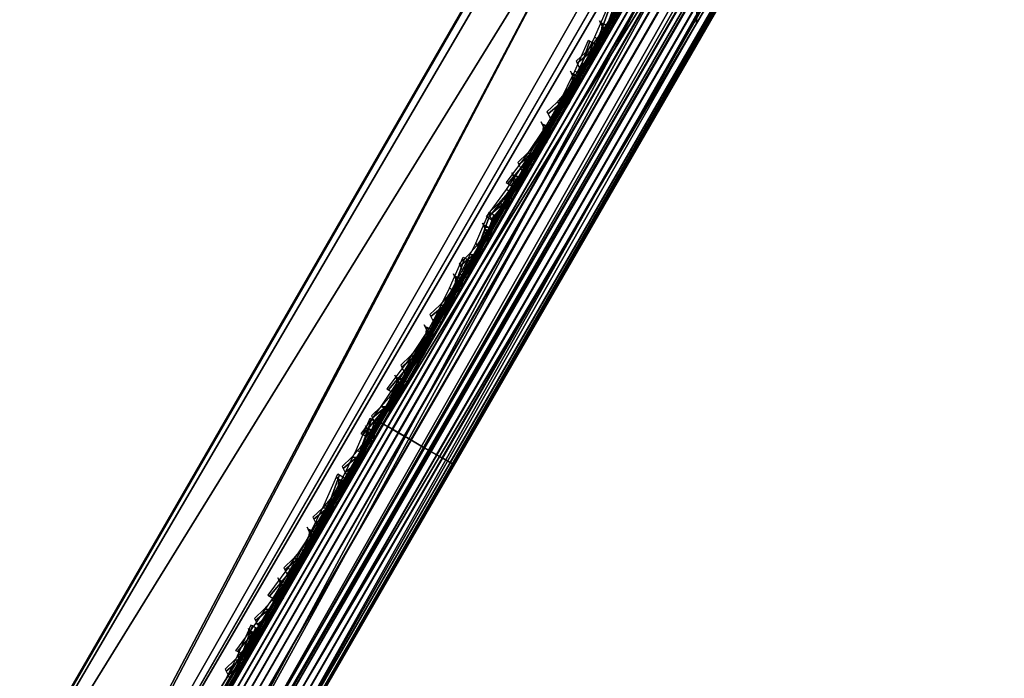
# Model space of a CAD drawing. Header units: inches. Extents: x 0 to 31.9, y -32.8 to 0.
# Tile 227 of 256: x 20.628 to 21.75, y -27.408 to -26.657. Entities that reach past the tile are written whole.
import ezdxf

# ---------------------------------------------------------------- set-up
doc = ezdxf.new("R2010")
doc.units = ezdxf.units.IN
doc.header["$LTSCALE"] = 0.03937
doc.header["$MEASUREMENT"] = 0
for name, color, linetype in [('A-FURN-3-ST', 151, 'Continuous'), ('A-FURN-3-ST-BK', 151, 'Continuous'), ('A-FURN-3-ST-SEAM', 250, 'Continuous'), ('A-FURN-3-STITCH', 15, 'Continuous')]:
    doc.layers.add(name, color=color, linetype=linetype)

msp = doc.modelspace()

# ---------------------------------------------------------------- meshes
at = {"layer": 'A-FURN-3-ST'}
mesh = msp.add_polyface(dxfattribs=at)
corners = [(31.6253, -8.9745, 5.25), (20.2954, -28.5985, 5.25), (31.5963, -8.9577, 5.125), (20.2664, -28.5818, 5.125), (31.5171, -8.912, 5.0335), (20.1871, -28.536, 5.0335), (31.4088, -8.8495, 5), (20.0789, -28.4735, 5), (31.362, -9.284, 17.9071), (31.217, -9.4316, 17.9665), (31.2963, -9.4773, 17.875), (31.3253, -9.4941, 17.75), (31.4052, -9.3314, 17.8091), (31.1088, -9.3691, 18), (20.3832, -27.9463, 18), (20.4915, -28.0088, 17.9665), (20.5707, -28.0545, 17.875), (20.5998, -28.0713, 17.75), (18.558, -27.6503, 5), (29.5031, -7.8023, 5), (17.0035, -26.8926, 5), (27.5626, -6.8213, 5), (15.4181, -26.2018, 5), (25.5894, -5.9075, 5), (13.8048, -25.5792, 5), (23.5861, -5.0621, 5), (21.5548, -4.2861, 5), (12.1664, -25.0258, 5), (19.4981, -3.5803, 5), (10.5059, -24.5427, 5), (17.4183, -2.9456, 5), (8.8263, -24.1308, 5), (15.318, -2.3829, 5), (20.1704, -28.815, 5.5002), (31.7503, -8.758, 16.9), (20.1747, -28.8074, 16.9007), (31.7503, -8.758, 5.5), (13.6372, -26.0409, 16.9008), (13.6503, -26.0056, 17.1854), (12.0303, -25.4585, 17.1854), (17.141, -26.599, 17.9626), (15.6511, -25.6394, 18), (15.5426, -25.9024, 17.9626), (14.013, -25.0071, 18), (13.9159, -25.2746, 17.9626), (13.8255, -25.5239, 17.8528), (15.4415, -26.1476, 17.8528), (13.7477, -25.738, 17.6781), (15.3545, -26.3581, 17.6781), (13.688, -25.9023, 17.4505), (15.2877, -26.5197, 17.4505), (12.3494, -24.4452, 18), (12.264, -24.7166, 17.9626), (12.1844, -24.9696, 17.8528), (12.1159, -25.1868, 17.6781), (13.6342, -26.0492, 5.5004), (12.0189, -25.4944, 16.9008), (15.3452, -26.3788, 5.0381), (13.7395, -25.7591, 5.0381), (12.0277, -25.4666, 5.3089), (13.6473, -26.0135, 5.3089), (15.2834, -26.5288, 5.1466), (13.6842, -25.9117, 5.1466), (18.8391, -27.1103, 18), (17.2608, -26.3409, 18), (29.2214, -8.3321, 18), (27.2995, -7.3605, 18), (25.3454, -6.4556, 18), (23.3613, -5.6184, 18), (21.3496, -4.8499, 18), (19.3127, -4.1509, 18), (10.6634, -23.9547, 18), (17.253, -3.5224, 18), (8.958, -23.5365, 18), (15.1728, -2.965, 18)]
mesh.append_faces([[corners[k] for k in face] for face in [(0, 1, 2), (2, 1, 3), (2, 3, 4), (4, 3, 5), (4, 5, 6), (6, 5, 7), (8, 9, 10), (11, 12, 10), (13, 14, 9), (9, 14, 15), (9, 15, 10), (10, 15, 16), (10, 16, 11), (11, 16, 17), (7, 18, 6), (6, 18, 19), (19, 18, 20), (19, 20, 21), (21, 20, 22), (21, 22, 23), (23, 22, 24), (23, 24, 25), (25, 24, 26), (26, 24, 27), (26, 27, 28), (28, 27, 29), (28, 29, 30), (30, 31, 32), (0, 33, 1), (34, 35, 36), (36, 35, 33), (36, 33, 0), (34, 11, 17), (34, 17, 35), (37, 38, 39), (40, 41, 42), (41, 43, 42), (42, 43, 44), (42, 44, 45, 46), (46, 45, 47, 48), (48, 47, 49, 50), (43, 51, 44), (44, 52, 53, 45), (45, 53, 54, 47), (55, 37, 56), (22, 57, 24), (24, 57, 58), (24, 58, 27), (55, 59, 60), (57, 61, 62, 58), (14, 13, 63), (63, 13, 64), (64, 13, 65), (64, 65, 66), (64, 66, 41), (41, 66, 67), (41, 67, 43), (43, 67, 68), (43, 68, 51), (51, 68, 69), (51, 69, 70), (51, 70, 71), (71, 70, 72), (73, 72, 74)]])
at = {"layer": 'A-FURN-3-ST-BK'}
mesh = msp.add_polyface(dxfattribs=at)
corners = [(22.1547, -25.2314, 18.0844), (22.0611, -25.2902, 18.0335), (22.0568, -25.1573, 18.0192), (21.9528, -25.2277, 18), (22.0098, -25.1285, 18.0133), (22.1102, -25.0644, 18.0578), (22.0637, -25.0345, 18.0524), (22.1576, -24.9817, 18.1199), (22.1117, -24.9507, 18.1153), (22.1968, -24.9134, 18.2022), (22.1513, -24.8817, 18.1986), (22.242, -25.0797, 18.1714), (22.2008, -25.1512, 18.1177), (22.1921, -24.8105, 18.6366), (22.2013, -24.7945, 18.5229), (20.6405, -23.9663, 18.6366), (20.648, -23.9512, 18.4537), (19.0568, -23.1839, 18.6366), (19.0638, -23.1685, 18.4537), (17.4435, -22.4645, 18.6366), (17.4499, -22.4489, 18.4537), (17.2556, -22.9073, 18), (17.326, -22.741, 18.0337), (18.8514, -23.6188, 18), (18.9284, -23.4555, 18.0337), (20.418, -24.3927, 18), (20.5013, -24.2325, 18.0337), (20.5735, -24.094, 18.1304), (20.6247, -23.9958, 18.277), (22.1803, -24.8311, 18.2979), (22.1973, -24.8014, 18.408), (18.995, -23.3142, 18.1304), (17.3869, -22.5971, 18.1304), (19.0422, -23.214, 18.277), (17.4302, -22.4952, 18.277), (15.6511, -25.6394, 18), (18.8166, -27.1508, 31.5464), (17.2403, -26.3824, 31.5464)]
mesh.append_faces([[corners[k] for k in face] for face in [(0, 1, 2), (2, 1, 3), (2, 3, 4), (2, 4, 5), (5, 4, 6), (5, 6, 7), (7, 6, 8), (7, 8, 9), (9, 8, 10), (7, 11, 12, 5), (5, 12, 0, 2), (13, 14, 15), (15, 14, 16), (15, 16, 17), (17, 16, 18), (17, 18, 19), (19, 18, 20), (21, 22, 23), (23, 22, 24), (23, 24, 25), (25, 24, 26), (25, 26, 4), (4, 26, 6), (6, 26, 27), (6, 27, 8), (8, 27, 10), (10, 27, 28), (10, 28, 29), (29, 28, 30), (30, 28, 16), (30, 16, 14), (4, 3, 25), (27, 26, 24, 31), (31, 24, 22, 32), (18, 16, 28, 33), (33, 28, 27, 31), (33, 31, 32, 34), (18, 33, 34, 20), (25, 35, 23), (36, 15, 17), (37, 17, 19)]])
mesh = msp.add_polyface(dxfattribs=at)
corners = [(20.2757, -28.1319, 17.9789), (20.3832, -27.9463, 18), (20.323, -28.1605, 17.9849), (20.2191, -28.34, 17.9219), (20.1724, -28.3104, 17.9163), (20.4219, -28.2327, 18.0506), (20.3118, -28.4231, 17.9837), (20.3476, -28.116, 31.8466), (20.4517, -28.076, 31.5374), (20.3588, -27.9857, 31.5464), (20.3023, -28.0837, 31.8491), (20.2677, -28.2546, 32.1263), (20.2222, -28.2227, 32.1297), (20.1664, -28.4304, 32.3766), (20.346, -28.3635, 32.0886), (20.4233, -28.2296, 31.8182), (18.8391, -27.1103, 18), (21.9528, -25.2277, 18), (17.2608, -26.3409, 18), (20.418, -24.3927, 18), (18.708, -27.3628, 17.9626), (18.33, -28.0854, 16.9008), (16.8116, -27.3035, 17.1854), (18.3483, -28.0525, 17.1854), (19.874, -28.8255, 17.3215), (18.3996, -27.9552, 17.4505), (19.925, -28.7375, 17.5116), (18.4805, -27.8002, 17.6781), (19.9935, -28.6191, 17.6781), (20.0771, -28.4749, 17.8148), (18.5857, -27.5982, 17.8528), (17.1407, -26.5989, 17.9626), (17.0288, -26.8393, 17.8528), (18.3259, -28.0934, 5.2498), (16.795, -27.3374, 16.9008), (18.3106, -28.1232, 5.1249), (16.7912, -27.3455, 5.2498), (16.9962, -26.9043, 32.4776), (18.5498, -27.6615, 32.4776), (18.6646, -27.4409, 32.2047), (17.1013, -26.6789, 32.2047), (18.7546, -27.2687, 31.8907), (17.1836, -26.503, 31.8907), (17.2403, -26.3824, 31.5464), (18.8166, -27.1508, 31.5464), (18.4141, -27.9229, 32.7002), (20.0001, -28.6081, 32.5957), (20.1206, -28.399, 32.3807), (20.6405, -23.9663, 18.6366), (19.0568, -23.1839, 18.6366)]
mesh.append_faces([[corners[k] for k in face] for face in [(0, 1, 2), (3, 4, 2), (2, 4, 0), (3, 2, 5, 6), (7, 8, 9), (7, 9, 10), (7, 10, 11), (11, 10, 12), (11, 12, 13), (11, 14, 15, 7), (1, 16, 17), (17, 16, 18), (17, 18, 19), (1, 0, 16), (16, 0, 20), (16, 20, 18), (21, 22, 23), (24, 23, 25), (26, 25, 27), (28, 27, 29), (29, 27, 30), (29, 30, 4), (4, 30, 20), (4, 20, 0), (31, 20, 30, 32), (21, 33, 34), (33, 35, 36), (37, 38, 39, 40), (40, 39, 41, 42), (43, 41, 44), (44, 41, 10), (44, 10, 9), (45, 46, 38), (46, 47, 38), (38, 47, 39), (47, 12, 39), (39, 12, 41), (12, 10, 41), (9, 48, 44), (44, 49, 43)]])
mesh = msp.add_polyface(dxfattribs=at)
corners = [(20.323, -28.1605, 17.9849), (20.3832, -27.9463, 18), (20.4915, -28.0088, 18.0335), (20.4219, -28.2327, 18.0506), (20.5707, -28.0545, 18.125), (20.4414, -28.2508, 18.0805), (20.4651, -28.2802, 18.1486), (20.4681, -28.2993, 18.2241), (20.5998, -28.0713, 18.25), (21.9528, -25.2277, 18), (22.0611, -25.2902, 18.0335), (22.1403, -25.336, 18.125), (22.1693, -25.3527, 18.25), (22.1736, -25.2504, 18.114), (22.1962, -25.2818, 18.1817), (22.225, -25.2562, 18.2762), (22.1547, -25.2314, 18.0844), (22.1921, -24.8105, 18.6366), (20.3588, -27.9857, 31.5464), (21.3207, -26.4308, 25.0899), (20.4517, -28.076, 31.5374), (21.3944, -26.5475, 25.0716), (20.4874, -28.1983, 31.5124), (21.4023, -26.5861, 25.0633), (21.3995, -26.6618, 25.0443), (22.3207, -25.0231, 18.6026), (22.2896, -25.1445, 18.5683), (20.4563, -28.3197, 31.4781), (22.285, -24.9008, 18.6276), (20.432, -28.2665, 31.8053), (20.4312, -28.3388, 31.7757), (20.4233, -28.2296, 31.8182), (20.3476, -28.116, 31.8466), (20.6405, -23.9663, 18.6366)]
mesh.append_faces([[corners[k] for k in face] for face in [(0, 1, 2), (0, 2, 3), (3, 2, 4), (3, 4, 5), (5, 4, 6), (7, 6, 8), (8, 6, 4), (1, 9, 2), (2, 9, 10), (2, 10, 4), (4, 10, 11), (4, 11, 8), (8, 11, 12), (13, 14, 11), (11, 14, 12), (12, 14, 15), (13, 11, 16), (16, 11, 10), (17, 18, 19), (19, 18, 20), (19, 20, 21), (21, 20, 22), (21, 22, 23), (23, 22, 24), (23, 24, 25), (25, 24, 26), (26, 24, 27), (27, 24, 22), (23, 25, 21), (21, 25, 28), (21, 28, 19), (19, 28, 17), (29, 30, 22), (22, 30, 27), (29, 22, 31), (31, 22, 20), (31, 20, 32), (27, 7, 8), (8, 12, 27), (27, 12, 26), (17, 33, 18)]])
at = {"layer": 'A-FURN-3-ST-SEAM'}
mesh = msp.add_polyface(dxfattribs=at)
corners = [(27.7013, -15.6576, 17.8505), (27.7166, -15.6665, 17.8515), (24.1415, -21.8588, 17.8515), (24.1262, -21.85, 17.8505), (20.5664, -28.0511, 17.8515), (20.551, -28.0423, 17.8505), (20.4797, -28.2013, 17.8354), (20.4644, -28.1923, 17.8344), (20.5084, -28.229, 17.8875), (20.5086, -28.2254, 17.8701), (20.5985, -28.0697, 17.8868), (20.5999, -28.0705, 17.9045), (24.1737, -21.8774, 17.8868), (24.175, -21.8782, 17.9045), (27.7488, -15.6851, 17.8868), (27.7502, -15.6859, 17.9045), (27.7306, -15.6746, 17.8588), (24.1555, -21.8669, 17.8588), (20.5804, -28.0592, 17.8588), (20.493, -28.2105, 17.8426), (27.6699, -15.6395, 17.9255), (27.6638, -15.636, 17.9), (24.0948, -21.8318, 17.9255), (24.0887, -21.8283, 17.9), (20.5196, -28.0242, 17.9255), (20.5135, -28.0206, 17.9), (20.4262, -28.186, 17.9082), (20.4225, -28.1783, 17.8831), (20.4351, -28.194, 17.9214), (20.5298, -28.03, 17.939), (24.1049, -21.8377, 17.939), (27.6801, -15.6454, 17.939), (20.448, -28.2031, 17.9294), (20.5434, -28.0379, 17.9472), (24.1185, -21.8456, 17.9472), (27.6937, -15.6532, 17.9472), (20.5026, -28.2293, 17.9044), (20.5957, -28.0681, 17.9217), (24.1708, -21.8757, 17.9217), (27.746, -15.6834, 17.9217), (20.4365, -28.1797, 17.8512), (20.427, -28.1774, 17.866), (20.5165, -28.0224, 17.8826), (20.5246, -28.027, 17.8675), (24.0917, -21.83, 17.8826), (24.0998, -21.8347, 17.8675), (27.6668, -15.6377, 17.8826), (27.6749, -15.6424, 17.8675), (27.7241, -15.6708, 17.9459), (24.1489, -21.8631, 17.9459), (20.5738, -28.0554, 17.9459), (20.4785, -28.2205, 17.9282), (27.737, -15.6782, 17.9362), (24.1618, -21.8705, 17.9362), (20.5867, -28.0629, 17.9362), (20.4923, -28.2264, 17.9187), (27.6868, -15.6493, 17.8563), (24.1117, -21.8416, 17.8563), (20.5366, -28.0339, 17.8563), (20.4494, -28.1849, 17.8401)]
mesh.append_faces([[corners[k] for k in face] for face in [(0, 1, 2, 3), (3, 2, 4, 5), (5, 4, 6, 7), (8, 9, 10, 11), (11, 10, 12, 13), (13, 12, 14, 15), (1, 16, 17, 2), (2, 17, 18, 4), (4, 18, 19, 6), (20, 21, 22), (22, 21, 23), (22, 23, 24), (24, 23, 25), (24, 25, 26), (26, 25, 27), (26, 28, 29, 24), (24, 29, 30, 22), (22, 30, 31, 20), (28, 32, 33, 29), (29, 33, 34, 30), (30, 34, 35, 31), (36, 8, 11, 37), (37, 11, 13, 38), (38, 13, 15, 39), (40, 41, 42, 43), (43, 42, 44, 45), (45, 44, 46, 47), (41, 27, 42), (42, 27, 25), (42, 25, 44), (44, 25, 23), (44, 23, 46), (46, 23, 21), (48, 35, 34, 49), (49, 34, 33, 50), (50, 33, 32, 51), (52, 48, 49, 53), (53, 49, 50, 54), (54, 50, 51, 55), (39, 52, 53, 38), (38, 53, 54, 37), (37, 54, 55, 36), (16, 14, 12, 17), (17, 12, 10, 18), (18, 10, 9, 19), (56, 0, 3, 57), (57, 3, 5, 58), (58, 5, 7, 59), (47, 56, 57, 45), (45, 57, 58, 43), (43, 58, 59, 40)]])
mesh = msp.add_polyface(dxfattribs=at)
corners = [(21.717, -26.0052, 22.9254), (21.7467, -26.0239, 22.9251), (22.3578, -24.9655, 18.6218), (22.328, -24.9469, 18.6222), (22.1635, -25.2319, 18.0644), (22.1937, -25.2497, 18.0657), (22.1433, -25.3369, 18.0541), (22.1129, -25.3194, 18.0528), (21.097, -27.1492, 18.0541), (21.0666, -27.1317, 18.0528), (21.1231, -27.1643, 18.0955), (21.1189, -27.1619, 18.0783), (22.1652, -25.3496, 18.0783), (22.1694, -25.352, 18.0955), (22.2129, -25.2671, 18.0892), (22.2151, -25.2728, 18.106), (22.364, -25.015, 18.6105), (22.3681, -24.9983, 18.6152), (21.757, -26.0566, 22.9185), (21.7529, -26.0734, 22.9138), (21.743, -26.0873, 22.9089), (22.3541, -25.0289, 18.6057), (22.2117, -25.2755, 18.1232), (22.1681, -25.3512, 18.1132), (21.1217, -27.1635, 18.1132), (21.0597, -27.1278, 18.1437), (21.0742, -27.1361, 18.1495), (22.1206, -25.3238, 18.1495), (22.1061, -25.3154, 18.1437), (22.1602, -25.2552, 18.1586), (22.1463, -25.2457, 18.153), (22.2775, -25.0186, 18.5973), (22.2891, -25.0318, 18.5957), (21.6781, -26.0902, 22.899), (21.6664, -26.077, 22.9006), (21.6599, -26.0607, 22.9037), (22.2709, -25.0024, 18.6004), (22.0942, -25.3085, 18.1325), (21.0478, -27.1209, 18.1325), (22.0831, -25.3021, 18.1), (21.0397, -27.1162, 18.1174), (22.0861, -25.3038, 18.1174), (22.2755, -24.9689, 18.6093), (22.2701, -24.9851, 18.6045), (21.6644, -26.0273, 22.9125), (21.659, -26.0435, 22.9078), (22.0892, -25.3056, 18.0745), (21.0367, -27.1145, 18.1), (22.1372, -25.2224, 18.0855), (22.2939, -24.9511, 18.6163), (21.6828, -26.0095, 22.9195), (21.6939, -26.0982, 22.8993), (22.305, -25.0398, 18.596), (22.1756, -25.2639, 18.1576), (22.1359, -25.3326, 18.1485), (21.0895, -27.145, 18.1485), (21.7114, -26.1002, 22.9013), (22.3225, -25.0418, 18.598), (22.1904, -25.2705, 18.1505), (22.1499, -25.3407, 18.1412), (21.1035, -27.153, 18.1412), (21.755, -26.0394, 22.9224), (22.366, -24.981, 18.6192), (22.2055, -25.259, 18.0751), (22.1562, -25.3444, 18.0638), (21.1099, -27.1567, 18.0638), (21.6994, -26.0042, 22.9232), (22.3105, -24.9458, 18.6199), (22.0993, -25.3115, 18.061), (21.0529, -27.1238, 18.061), (21.0428, -27.118, 18.0745)]
mesh.append_faces([[corners[k] for k in face] for face in [(0, 1, 2, 3), (4, 5, 6, 7), (7, 6, 8, 9), (10, 11, 12, 13), (13, 12, 14, 15), (16, 17, 18, 19), (19, 20, 21, 16), (15, 22, 23, 13), (13, 23, 24, 10), (25, 26, 27, 28), (28, 27, 29, 30), (31, 32, 33, 34), (34, 35, 36, 31), (28, 37, 38, 25), (39, 40, 41), (42, 43, 44), (44, 43, 45), (46, 47, 39), (46, 39, 48), (49, 42, 50), (50, 42, 44), (51, 33, 32, 52), (53, 29, 27, 54), (54, 27, 26, 55), (35, 45, 43, 36), (37, 41, 40, 38), (56, 51, 52, 57), (58, 53, 54, 59), (59, 54, 55, 60), (20, 56, 57, 21), (22, 58, 59, 23), (23, 59, 60, 24), (61, 18, 17, 62), (63, 14, 12, 64), (64, 12, 11, 65), (1, 61, 62, 2), (5, 63, 64, 6), (6, 64, 65, 8), (66, 0, 3, 67), (68, 7, 9, 69), (50, 66, 67, 49), (46, 68, 69, 70)]])
mesh = msp.add_polyface(dxfattribs=at)
corners = [(20.4948, -28.122, 31.532), (20.5246, -28.1407, 31.5316), (21.7467, -26.0239, 22.9251), (21.717, -26.0052, 22.9254), (21.0666, -27.1317, 18.0528), (21.097, -27.1492, 18.0541), (20.5738, -28.0554, 18.0541), (20.5434, -28.0379, 18.0528), (20.5999, -28.0705, 18.0955), (20.5957, -28.0681, 18.0783), (21.1189, -27.1619, 18.0783), (21.1231, -27.1643, 18.0955), (21.7529, -26.0734, 22.9138), (21.757, -26.0566, 22.9185), (20.5349, -28.1734, 31.525), (20.5308, -28.1902, 31.5203), (20.5209, -28.2041, 31.5155), (21.743, -26.0873, 22.9089), (21.1217, -27.1635, 18.1132), (20.5985, -28.0697, 18.1132), (20.5366, -28.0339, 18.1437), (20.551, -28.0423, 18.1495), (21.0742, -27.1361, 18.1495), (21.0597, -27.1278, 18.1437), (21.6664, -26.077, 22.9006), (21.6781, -26.0902, 22.899), (20.456, -28.207, 31.5055), (20.4443, -28.1938, 31.5071), (20.4377, -28.1775, 31.5102), (21.6599, -26.0607, 22.9037), (21.0478, -27.1209, 18.1325), (20.5246, -28.027, 18.1325), (20.4486, -28.1588, 18.1229), (20.4598, -28.1669, 18.1341), (20.5135, -28.0206, 18.1), (20.4414, -28.1525, 18.1079), (20.5165, -28.0224, 18.1174), (21.0367, -27.1145, 18.1), (21.0397, -27.1162, 18.1174), (22.0831, -25.3021, 18.1), (21.6644, -26.0273, 22.9125), (21.659, -26.0435, 22.9078), (20.4423, -28.1441, 31.5191), (20.4369, -28.1603, 31.5143), (20.5196, -28.0242, 18.0745), (20.4395, -28.1489, 18.0907), (21.0428, -27.118, 18.0745), (22.0892, -25.3056, 18.0745), (21.6828, -26.0095, 22.9195), (20.4607, -28.1263, 31.526), (20.4718, -28.215, 31.5058), (21.6939, -26.0982, 22.8993), (21.0895, -27.145, 18.1485), (20.5664, -28.0511, 18.1485), (20.4893, -28.217, 31.5078), (21.7114, -26.1002, 22.9013), (21.1035, -27.153, 18.1412), (20.5804, -28.0592, 18.1412), (20.5328, -28.1562, 31.529), (21.755, -26.0394, 22.9224), (21.1099, -27.1567, 18.0638), (20.5867, -28.0629, 18.0638), (20.4773, -28.121, 31.5297), (21.6994, -26.0042, 22.9232), (21.0529, -27.1238, 18.061), (20.5298, -28.03, 18.061), (20.4723, -28.1611, 18.0439), (20.4581, -28.1541, 18.052), (20.4472, -28.1497, 18.0654)]
mesh.append_faces([[corners[k] for k in face] for face in [(0, 1, 2, 3), (4, 5, 6, 7), (8, 9, 10, 11), (12, 13, 14, 15), (15, 16, 17, 12), (11, 18, 19, 8), (20, 21, 22, 23), (24, 25, 26, 27), (27, 28, 29, 24), (23, 30, 31, 20), (20, 31, 32, 33), (34, 35, 36), (34, 36, 37), (37, 36, 38), (37, 38, 39), (40, 41, 42), (42, 41, 43), (44, 45, 34), (44, 34, 46), (46, 34, 37), (46, 37, 47), (48, 40, 49), (49, 40, 42), (50, 26, 25, 51), (52, 22, 21, 53), (28, 43, 41, 29), (30, 38, 36, 31), (31, 36, 35, 32), (54, 50, 51, 55), (56, 52, 53, 57), (16, 54, 55, 17), (18, 56, 57, 19), (58, 14, 13, 59), (60, 10, 9, 61), (1, 58, 59, 2), (5, 60, 61, 6), (62, 0, 3, 63), (64, 4, 7, 65), (65, 7, 66, 67), (49, 62, 63, 48), (46, 64, 65, 44), (44, 65, 67, 68)]])
at = {"layer": 'A-FURN-3-STITCH'}
mesh = msp.add_polymesh((7, 4), dxfattribs=at)
for k, corner in enumerate([(21.3065, -26.6458, 17.9499), (21.3046, -26.6448, 17.9514), (21.3009, -26.6427, 17.9543), (21.299, -26.6416, 17.9558), (21.291, -26.6813, 17.9556), (21.2913, -26.6815, 17.9608), (21.2875, -26.6794, 17.9637), (21.2835, -26.677, 17.9615), (21.2738, -26.7162, 17.9588), (21.274, -26.7165, 17.964), (21.2703, -26.7144, 17.9669), (21.2663, -26.712, 17.9646), (21.255, -26.7505, 17.9594), (21.2553, -26.7508, 17.9646), (21.2515, -26.7487, 17.9675), (21.2475, -26.7463, 17.9652), (21.2347, -26.7839, 17.9575), (21.235, -26.7842, 17.9627), (21.2312, -26.7821, 17.9656), (21.2272, -26.7797, 17.9633), (21.2131, -26.8162, 17.953), (21.2134, -26.8164, 17.9582), (21.2096, -26.8143, 17.9611), (21.2056, -26.812, 17.9589), (21.1903, -26.8472, 17.9461), (21.1884, -26.8461, 17.9476), (21.1847, -26.844, 17.9505), (21.1828, -26.8429, 17.9519)]):
    mesh.set_mesh_vertex(divmod(k, 4), corner)
mesh = msp.add_polymesh((7, 4), dxfattribs=at)
for k, corner in enumerate([(21.2939, -26.6676, 25.6573), (21.2927, -26.6653, 25.6576), (21.2904, -26.6607, 25.6583), (21.2893, -26.6584, 25.6586), (21.2963, -26.6721, 25.696), (21.2991, -26.6679, 25.6972), (21.2968, -26.6633, 25.6979), (21.2917, -26.6628, 25.6974), (21.2959, -26.6779, 25.7347), (21.2988, -26.6737, 25.7359), (21.2965, -26.6691, 25.7366), (21.2913, -26.6686, 25.7361), (21.2928, -26.685, 25.773), (21.2956, -26.6808, 25.7742), (21.2933, -26.6762, 25.7749), (21.2882, -26.6758, 25.7744), (21.2869, -26.6934, 25.8108), (21.2898, -26.6892, 25.812), (21.2875, -26.6846, 25.8126), (21.2823, -26.6842, 25.8121), (21.2784, -26.7031, 25.8477), (21.2812, -26.6989, 25.8489), (21.2789, -26.6943, 25.8495), (21.2738, -26.6939, 25.849), (21.2672, -26.7139, 25.8836), (21.2661, -26.7116, 25.8839), (21.2638, -26.707, 25.8846), (21.2626, -26.7047, 25.8849)]):
    mesh.set_mesh_vertex(divmod(k, 4), corner)
mesh = msp.add_polymesh((7, 4), dxfattribs=at)
for k, corner in enumerate([(21.2765, -26.6806, 18.0468), (21.2783, -26.6817, 18.0483), (21.2821, -26.6838, 18.0512), (21.2839, -26.6849, 18.0526), (21.261, -26.716, 18.0404), (21.2651, -26.7183, 18.0382), (21.2688, -26.7205, 18.0411), (21.2685, -26.7203, 18.0463), (21.2438, -26.7509, 18.0366), (21.2479, -26.7532, 18.0343), (21.2516, -26.7554, 18.0372), (21.2513, -26.7552, 18.0424), (21.225, -26.7851, 18.0353), (21.2291, -26.7875, 18.033), (21.2328, -26.7896, 18.0359), (21.2325, -26.7895, 18.0411), (21.2047, -26.8186, 18.0365), (21.2088, -26.8209, 18.0343), (21.2125, -26.8231, 18.0372), (21.2122, -26.8229, 18.0424), (21.1831, -26.8509, 18.0403), (21.1872, -26.8532, 18.038), (21.1909, -26.8554, 18.0409), (21.1906, -26.8552, 18.0461), (21.1602, -26.882, 18.0466), (21.1621, -26.8831, 18.048), (21.1658, -26.8852, 18.0509), (21.1677, -26.8863, 18.0524)]):
    mesh.set_mesh_vertex(divmod(k, 4), corner)
mesh = msp.add_polymesh((7, 4), dxfattribs=at)
for k, corner in enumerate([(21.2606, -26.7253, 25.892), (21.2594, -26.723, 25.8923), (21.2571, -26.7184, 25.893), (21.256, -26.7161, 25.8933), (21.263, -26.7298, 25.9308), (21.2658, -26.7256, 25.932), (21.2635, -26.721, 25.9326), (21.2583, -26.7206, 25.9321), (21.2626, -26.7356, 25.9694), (21.2654, -26.7314, 25.9706), (21.2631, -26.7268, 25.9713), (21.258, -26.7264, 25.9708), (21.2595, -26.7428, 26.0078), (21.2623, -26.7386, 26.0089), (21.26, -26.7339, 26.0096), (21.2548, -26.7335, 26.0091), (21.2536, -26.7512, 26.0455), (21.2565, -26.747, 26.0467), (21.2541, -26.7424, 26.0474), (21.249, -26.7419, 26.0468), (21.2451, -26.7608, 26.0824), (21.2479, -26.7566, 26.0836), (21.2456, -26.752, 26.0843), (21.2404, -26.7516, 26.0837), (21.2339, -26.7716, 26.1183), (21.2328, -26.7693, 26.1186), (21.2305, -26.7647, 26.1193), (21.2293, -26.7624, 26.1196)]):
    mesh.set_mesh_vertex(divmod(k, 4), corner)
mesh = msp.add_polymesh((7, 4), dxfattribs=at)
for k, corner in enumerate([(21.2273, -26.7831, 26.1267), (21.2261, -26.7808, 26.1271), (21.2238, -26.7762, 26.1277), (21.2226, -26.7738, 26.1281), (21.2296, -26.7875, 26.1655), (21.2325, -26.7833, 26.1667), (21.2302, -26.7787, 26.1674), (21.225, -26.7783, 26.1668), (21.2293, -26.7933, 26.2042), (21.2321, -26.7892, 26.2054), (21.2298, -26.7845, 26.206), (21.2246, -26.7841, 26.2055), (21.2261, -26.8005, 26.2425), (21.229, -26.7963, 26.2437), (21.2267, -26.7917, 26.2443), (21.2215, -26.7912, 26.2438), (21.2203, -26.8089, 26.2802), (21.2231, -26.8047, 26.2814), (21.2208, -26.8001, 26.2821), (21.2156, -26.7997, 26.2816), (21.2117, -26.8185, 26.3171), (21.2146, -26.8144, 26.3183), (21.2123, -26.8097, 26.319), (21.2071, -26.8093, 26.3185), (21.2005, -26.8294, 26.353), (21.1994, -26.827, 26.3533), (21.1971, -26.8224, 26.354), (21.1959, -26.8201, 26.3543)]):
    mesh.set_mesh_vertex(divmod(k, 4), corner)
mesh = msp.add_polymesh((7, 4), dxfattribs=at)
for k, corner in enumerate([(21.1939, -26.8408, 26.3614), (21.1928, -26.8385, 26.3618), (21.1904, -26.8339, 26.3624), (21.1893, -26.8316, 26.3628), (21.1963, -26.8453, 26.4002), (21.1992, -26.8411, 26.4014), (21.1968, -26.8365, 26.4021), (21.1917, -26.836, 26.4016), (21.1959, -26.8511, 26.4389), (21.1988, -26.8469, 26.4401), (21.1965, -26.8423, 26.4408), (21.1913, -26.8418, 26.4402), (21.1928, -26.8582, 26.4772), (21.1956, -26.854, 26.4784), (21.1933, -26.8494, 26.4791), (21.1882, -26.849, 26.4785), (21.1869, -26.8666, 26.5149), (21.1898, -26.8624, 26.5161), (21.1875, -26.8578, 26.5168), (21.1823, -26.8574, 26.5163), (21.1784, -26.8763, 26.5519), (21.1813, -26.8721, 26.553), (21.1789, -26.8675, 26.5537), (21.1738, -26.867, 26.5532), (21.1672, -26.8871, 26.5877), (21.1661, -26.8848, 26.5881), (21.1638, -26.8801, 26.5887), (21.1626, -26.8779, 26.5891)]):
    mesh.set_mesh_vertex(divmod(k, 4), corner)
mesh = msp.add_polymesh((7, 4), dxfattribs=at)
for k, corner in enumerate([(21.1707, -26.881, 17.9499), (21.1688, -26.8799, 17.9514), (21.1651, -26.8778, 17.9543), (21.1632, -26.8768, 17.9558), (21.1552, -26.9164, 17.9556), (21.1555, -26.9167, 17.9608), (21.1517, -26.9146, 17.9637), (21.1477, -26.9122, 17.9615), (21.138, -26.9514, 17.9588), (21.1383, -26.9517, 17.964), (21.1345, -26.9495, 17.9669), (21.1305, -26.9472, 17.9646), (21.1192, -26.9857, 17.9594), (21.1195, -26.9859, 17.9646), (21.1157, -26.9838, 17.9675), (21.1117, -26.9814, 17.9652), (21.0989, -27.0191, 17.9575), (21.0992, -27.0193, 17.9627), (21.0955, -27.0172, 17.9656), (21.0914, -27.0148, 17.9633), (21.0773, -27.0513, 17.953), (21.0776, -27.0516, 17.9582), (21.0739, -27.0495, 17.9611), (21.0698, -27.0471, 17.9589), (21.0545, -27.0823, 17.9461), (21.0527, -27.0813, 17.9476), (21.0489, -27.0792, 17.9505), (21.047, -27.0781, 17.9519)]):
    mesh.set_mesh_vertex(divmod(k, 4), corner)
mesh = msp.add_polymesh((7, 4), dxfattribs=at)
for k, corner in enumerate([(21.1606, -26.8985, 26.5962), (21.1594, -26.8962, 26.5965), (21.1571, -26.8916, 26.5972), (21.156, -26.8893, 26.5975), (21.163, -26.903, 26.6349), (21.1658, -26.8988, 26.6361), (21.1635, -26.8942, 26.6368), (21.1583, -26.8938, 26.6363), (21.1626, -26.9088, 26.6736), (21.1654, -26.9046, 26.6748), (21.1631, -26.9, 26.6755), (21.158, -26.8996, 26.675), (21.1595, -26.9159, 26.7119), (21.1623, -26.9118, 26.7131), (21.16, -26.9071, 26.7138), (21.1548, -26.9067, 26.7133), (21.1536, -26.9244, 26.7497), (21.1565, -26.9202, 26.7509), (21.1542, -26.9156, 26.7515), (21.149, -26.9151, 26.751), (21.1451, -26.934, 26.7866), (21.1479, -26.9298, 26.7878), (21.1456, -26.9252, 26.7884), (21.1404, -26.9248, 26.7879), (21.1339, -26.9448, 26.8224), (21.1328, -26.9425, 26.8228), (21.1305, -26.9379, 26.8235), (21.1293, -26.9356, 26.8238)]):
    mesh.set_mesh_vertex(divmod(k, 4), corner)
mesh = msp.add_polymesh((7, 4), dxfattribs=at)
for k, corner in enumerate([(21.1338, -26.9278, 18.0468), (21.1356, -26.9288, 18.0483), (21.1394, -26.931, 18.0512), (21.1412, -26.9321, 18.0526), (21.1183, -26.9631, 18.0404), (21.1224, -26.9654, 18.0382), (21.1261, -26.9676, 18.0411), (21.1258, -26.9674, 18.0463), (21.1011, -26.998, 18.0366), (21.1052, -27.0004, 18.0343), (21.1089, -27.0025, 18.0372), (21.1086, -27.0023, 18.0424), (21.0823, -27.0323, 18.0353), (21.0864, -27.0346, 18.033), (21.0901, -27.0368, 18.0359), (21.0898, -27.0366, 18.0411), (21.0621, -27.0657, 18.0365), (21.0661, -27.068, 18.0343), (21.0699, -27.0702, 18.0372), (21.0695, -27.07, 18.0424), (21.0404, -27.098, 18.0403), (21.0445, -27.1004, 18.038), (21.0482, -27.1025, 18.0409), (21.0479, -27.1023, 18.0461), (21.0175, -27.1291, 18.0466), (21.0194, -27.1302, 18.048), (21.0232, -27.1324, 18.0509), (21.025, -27.1334, 18.0524)]):
    mesh.set_mesh_vertex(divmod(k, 4), corner)
mesh = msp.add_polymesh((7, 4), dxfattribs=at)
for k, corner in enumerate([(21.1273, -26.9563, 26.8309), (21.1261, -26.954, 26.8312), (21.1238, -26.9494, 26.8319), (21.1227, -26.947, 26.8322), (21.1296, -26.9607, 26.8697), (21.1325, -26.9565, 26.8709), (21.1302, -26.9519, 26.8715), (21.125, -26.9515, 26.871), (21.1293, -26.9665, 26.9083), (21.1321, -26.9623, 26.9095), (21.1298, -26.9577, 26.9102), (21.1246, -26.9573, 26.9097), (21.1261, -26.9737, 26.9466), (21.129, -26.9695, 26.9478), (21.1267, -26.9649, 26.9485), (21.1215, -26.9644, 26.948), (21.1203, -26.9821, 26.9844), (21.1231, -26.9779, 26.9856), (21.1208, -26.9733, 26.9862), (21.1157, -26.9729, 26.9857), (21.1117, -26.9917, 27.0213), (21.1146, -26.9875, 27.0225), (21.1123, -26.9829, 27.0232), (21.1071, -26.9825, 27.0226), (21.1006, -27.0026, 27.0572), (21.0994, -27.0002, 27.0575), (21.0971, -26.9956, 27.0582), (21.0959, -26.9933, 27.0585)]):
    mesh.set_mesh_vertex(divmod(k, 4), corner)
mesh = msp.add_polymesh((7, 4), dxfattribs=at)
for k, corner in enumerate([(21.0939, -27.014, 27.0656), (21.0928, -27.0117, 27.0659), (21.0905, -27.0071, 27.0666), (21.0893, -27.0048, 27.067), (21.0963, -27.0185, 27.1044), (21.0992, -27.0143, 27.1056), (21.0969, -27.0096, 27.1063), (21.0917, -27.0092, 27.1057), (21.0959, -27.0243, 27.1431), (21.0988, -27.0201, 27.1442), (21.0965, -27.0155, 27.1449), (21.0913, -27.015, 27.1444), (21.0928, -27.0314, 27.1814), (21.0957, -27.0272, 27.1826), (21.0933, -27.0226, 27.1832), (21.0882, -27.0222, 27.1827), (21.087, -27.0398, 27.2191), (21.0898, -27.0356, 27.2203), (21.0875, -27.031, 27.221), (21.0823, -27.0306, 27.2204), (21.0784, -27.0495, 27.256), (21.0813, -27.0453, 27.2572), (21.0789, -27.0407, 27.2579), (21.0738, -27.0402, 27.2574), (21.0672, -27.0603, 27.2919), (21.0661, -27.058, 27.2922), (21.0638, -27.0533, 27.2929), (21.0626, -27.0511, 27.2932)]):
    mesh.set_mesh_vertex(divmod(k, 4), corner)
mesh = msp.add_polymesh((7, 4), dxfattribs=at)
for k, corner in enumerate([(21.0606, -27.0717, 27.3003), (21.0594, -27.0694, 27.3007), (21.0571, -27.0648, 27.3013), (21.056, -27.0625, 27.3017), (21.063, -27.0762, 27.3391), (21.0658, -27.072, 27.3403), (21.0635, -27.0674, 27.341), (21.0584, -27.0669, 27.3405), (21.0626, -27.082, 27.3778), (21.0655, -27.0778, 27.379), (21.0631, -27.0732, 27.3796), (21.058, -27.0728, 27.3791), (21.0595, -27.0891, 27.4161), (21.0623, -27.0849, 27.4173), (21.06, -27.0803, 27.418), (21.0548, -27.0799, 27.4174), (21.0536, -27.0976, 27.4538), (21.0565, -27.0934, 27.455), (21.0542, -27.0887, 27.4557), (21.049, -27.0883, 27.4552), (21.0451, -27.1072, 27.4907), (21.0479, -27.103, 27.4919), (21.0456, -27.0984, 27.4926), (21.0405, -27.098, 27.4921), (21.0339, -27.118, 27.5266), (21.0328, -27.1157, 27.527), (21.0305, -27.1111, 27.5276), (21.0293, -27.1088, 27.528)]):
    mesh.set_mesh_vertex(divmod(k, 4), corner)
mesh = msp.add_polymesh((7, 4), dxfattribs=at)
for k, corner in enumerate([(21.035, -27.1161, 17.9499), (21.0331, -27.1151, 17.9514), (21.0293, -27.113, 17.9543), (21.0275, -27.1119, 17.9558), (21.0195, -27.1516, 17.9556), (21.0197, -27.1518, 17.9608), (21.016, -27.1497, 17.9637), (21.0119, -27.1474, 17.9615), (21.0022, -27.1865, 17.9588), (21.0025, -27.1868, 17.964), (20.9988, -27.1847, 17.9669), (20.9947, -27.1823, 17.9646), (20.9834, -27.2208, 17.9594), (20.9837, -27.2211, 17.9646), (20.98, -27.219, 17.9675), (20.9759, -27.2166, 17.9652), (20.9632, -27.2542, 17.9575), (20.9635, -27.2545, 17.9627), (20.9597, -27.2524, 17.9656), (20.9557, -27.25, 17.9633), (20.9416, -27.2865, 17.953), (20.9418, -27.2868, 17.9582), (20.9381, -27.2846, 17.9611), (20.934, -27.2823, 17.9589), (20.9187, -27.3175, 17.9461), (20.9169, -27.3164, 17.9476), (20.9131, -27.3143, 17.9505), (20.9112, -27.3132, 17.9519)]):
    mesh.set_mesh_vertex(divmod(k, 4), corner)
mesh = msp.add_polymesh((7, 4), dxfattribs=at)
for k, corner in enumerate([(21.0273, -27.1295, 27.5351), (21.0261, -27.1272, 27.5354), (21.0238, -27.1225, 27.5361), (21.0227, -27.1202, 27.5364), (21.0297, -27.1339, 27.5738), (21.0325, -27.1297, 27.575), (21.0302, -27.1251, 27.5757), (21.025, -27.1247, 27.5752), (21.0293, -27.1397, 27.6125), (21.0321, -27.1355, 27.6137), (21.0298, -27.1309, 27.6144), (21.0246, -27.1305, 27.6138), (21.0261, -27.1469, 27.6508), (21.029, -27.1427, 27.652), (21.0267, -27.1381, 27.6527), (21.0215, -27.1376, 27.6522), (21.0203, -27.1553, 27.6886), (21.0231, -27.1511, 27.6897), (21.0208, -27.1465, 27.6904), (21.0157, -27.146, 27.6899), (21.0117, -27.1649, 27.7255), (21.0146, -27.1607, 27.7267), (21.0123, -27.1561, 27.7273), (21.0071, -27.1557, 27.7268), (21.0006, -27.1757, 27.7613), (20.9995, -27.1734, 27.7617), (20.9971, -27.1688, 27.7624), (20.9959, -27.1665, 27.7627)]):
    mesh.set_mesh_vertex(divmod(k, 4), corner)
mesh = msp.add_polymesh((7, 4), dxfattribs=at)
for k, corner in enumerate([(20.9911, -27.1749, 18.0468), (20.9929, -27.176, 18.0483), (20.9967, -27.1781, 18.0512), (20.9986, -27.1792, 18.0526), (20.9756, -27.2102, 18.0404), (20.9797, -27.2126, 18.0382), (20.9834, -27.2147, 18.0411), (20.9831, -27.2146, 18.0463), (20.9584, -27.2452, 18.0366), (20.9625, -27.2475, 18.0343), (20.9662, -27.2497, 18.0372), (20.9659, -27.2495, 18.0424), (20.9397, -27.2794, 18.0353), (20.9437, -27.2818, 18.033), (20.9474, -27.2839, 18.0359), (20.9471, -27.2837, 18.0411), (20.9194, -27.3128, 18.0365), (20.9234, -27.3152, 18.0343), (20.9272, -27.3173, 18.0372), (20.9268, -27.3171, 18.0424), (20.8977, -27.3452, 18.0403), (20.9018, -27.3475, 18.038), (20.9055, -27.3497, 18.0409), (20.9052, -27.3495, 18.0461), (20.8748, -27.3763, 18.0466), (20.8767, -27.3773, 18.048), (20.8805, -27.3795, 18.0509), (20.8823, -27.3806, 18.0524)]):
    mesh.set_mesh_vertex(divmod(k, 4), corner)
mesh = msp.add_polymesh((7, 4), dxfattribs=at)
for k, corner in enumerate([(20.994, -27.1872, 27.7698), (20.9928, -27.1849, 27.7701), (20.9905, -27.1803, 27.7708), (20.9893, -27.178, 27.7711), (20.9963, -27.1916, 27.8086), (20.9992, -27.1875, 27.8098), (20.9969, -27.1828, 27.8104), (20.9917, -27.1824, 27.8099), (20.9959, -27.1975, 27.8472), (20.9988, -27.1933, 27.8484), (20.9965, -27.1886, 27.8491), (20.9913, -27.1882, 27.8486), (20.9928, -27.2046, 27.8855), (20.9957, -27.2004, 27.8867), (20.9934, -27.1958, 27.8874), (20.9882, -27.1954, 27.8869), (20.987, -27.213, 27.9233), (20.9898, -27.2088, 27.9245), (20.9875, -27.2042, 27.9251), (20.9823, -27.2038, 27.9246), (20.9784, -27.2227, 27.9602), (20.9813, -27.2185, 27.9614), (20.979, -27.2139, 27.9621), (20.9738, -27.2134, 27.9615), (20.9672, -27.2335, 27.9961), (20.9661, -27.2311, 27.9964), (20.9638, -27.2265, 27.9971), (20.9626, -27.2242, 27.9974)]):
    mesh.set_mesh_vertex(divmod(k, 4), corner)
mesh = msp.add_polymesh((7, 4), dxfattribs=at)
for k, corner in enumerate([(20.9606, -27.2449, 28.0045), (20.9594, -27.2426, 28.0048), (20.9571, -27.238, 28.0055), (20.956, -27.2357, 28.0059), (20.963, -27.2494, 28.0433), (20.9658, -27.2452, 28.0445), (20.9635, -27.2406, 28.0452), (20.9584, -27.2401, 28.0446), (20.9626, -27.2552, 28.0819), (20.9655, -27.251, 28.0831), (20.9631, -27.2464, 28.0838), (20.958, -27.246, 28.0833), (20.9595, -27.2623, 28.1203), (20.9623, -27.2581, 28.1215), (20.96, -27.2535, 28.1221), (20.9549, -27.2531, 28.1216), (20.9536, -27.2707, 28.158), (20.9565, -27.2666, 28.1592), (20.9542, -27.2619, 28.1599), (20.949, -27.2615, 28.1593), (20.9451, -27.2804, 28.1949), (20.9479, -27.2762, 28.1961), (20.9456, -27.2716, 28.1968), (20.9405, -27.2712, 28.1963), (20.9339, -27.2912, 28.2308), (20.9328, -27.2889, 28.2311), (20.9305, -27.2843, 28.2318), (20.9293, -27.282, 28.2321)]):
    mesh.set_mesh_vertex(divmod(k, 4), corner)
mesh = msp.add_polymesh((7, 4), dxfattribs=at)
for k, corner in enumerate([(20.9273, -27.3027, 28.2392), (20.9261, -27.3004, 28.2396), (20.9238, -27.2957, 28.2402), (20.9227, -27.2934, 28.2406), (20.9297, -27.3071, 28.278), (20.9325, -27.3029, 28.2792), (20.9302, -27.2983, 28.2799), (20.925, -27.2979, 28.2794), (20.9293, -27.3129, 28.3167), (20.9321, -27.3087, 28.3179), (20.9298, -27.3041, 28.3185), (20.9247, -27.3037, 28.318), (20.9262, -27.3201, 28.355), (20.929, -27.3159, 28.3562), (20.9267, -27.3112, 28.3569), (20.9215, -27.3108, 28.3563), (20.9203, -27.3285, 28.3927), (20.9231, -27.3243, 28.3939), (20.9208, -27.3197, 28.3946), (20.9157, -27.3192, 28.3941), (20.9118, -27.3381, 28.4296), (20.9146, -27.3339, 28.4308), (20.9123, -27.3293, 28.4315), (20.9071, -27.3289, 28.431), (20.9006, -27.3489, 28.4655), (20.8995, -27.3466, 28.4659), (20.8971, -27.342, 28.4665), (20.8959, -27.3397, 28.4669)]):
    mesh.set_mesh_vertex(divmod(k, 4), corner)
mesh = msp.add_polymesh((7, 4), dxfattribs=at)
for k, corner in enumerate([(20.8992, -27.3513, 17.9499), (20.8973, -27.3502, 17.9514), (20.8936, -27.3481, 17.9543), (20.8917, -27.3471, 17.9558), (20.8837, -27.3867, 17.9556), (20.884, -27.387, 17.9608), (20.8802, -27.3849, 17.9637), (20.8762, -27.3825, 17.9615), (20.8665, -27.4217, 17.9588), (20.8668, -27.422, 17.964), (20.863, -27.4198, 17.9669), (20.859, -27.4175, 17.9646), (20.8477, -27.456, 17.9594), (20.848, -27.4562, 17.9646), (20.8442, -27.4541, 17.9675), (20.8402, -27.4517, 17.9652), (20.8274, -27.4894, 17.9575), (20.8277, -27.4896, 17.9627), (20.8239, -27.4875, 17.9656), (20.8199, -27.4851, 17.9633), (20.8058, -27.5216, 17.953), (20.8061, -27.5219, 17.9582), (20.8023, -27.5198, 17.9611), (20.7983, -27.5174, 17.9589), (20.783, -27.5526, 17.9461), (20.7811, -27.5516, 17.9476), (20.7774, -27.5495, 17.9505), (20.7755, -27.5484, 17.9519)]):
    mesh.set_mesh_vertex(divmod(k, 4), corner)
mesh = msp.add_polymesh((7, 4), dxfattribs=at)
for k, corner in enumerate([(20.894, -27.3604, 28.474), (20.8928, -27.3581, 28.4743), (20.8905, -27.3535, 28.475), (20.8893, -27.3511, 28.4753), (20.8963, -27.3648, 28.5127), (20.8992, -27.3606, 28.5139), (20.8969, -27.356, 28.5146), (20.8917, -27.3556, 28.5141), (20.8959, -27.3706, 28.5514), (20.8988, -27.3665, 28.5526), (20.8965, -27.3618, 28.5533), (20.8913, -27.3614, 28.5527), (20.8928, -27.3778, 28.5897), (20.8957, -27.3736, 28.5909), (20.8934, -27.369, 28.5916), (20.8882, -27.3686, 28.5911), (20.887, -27.3862, 28.6274), (20.8898, -27.382, 28.6286), (20.8875, -27.3774, 28.6293), (20.8823, -27.377, 28.6288), (20.8784, -27.3959, 28.6644), (20.8813, -27.3917, 28.6656), (20.879, -27.387, 28.6662), (20.8738, -27.3866, 28.6657), (20.8672, -27.4067, 28.7002), (20.8661, -27.4043, 28.7006), (20.8638, -27.3997, 28.7013), (20.8626, -27.3974, 28.7016)]):
    mesh.set_mesh_vertex(divmod(k, 4), corner)

doc.saveas('drawing.dxf')
